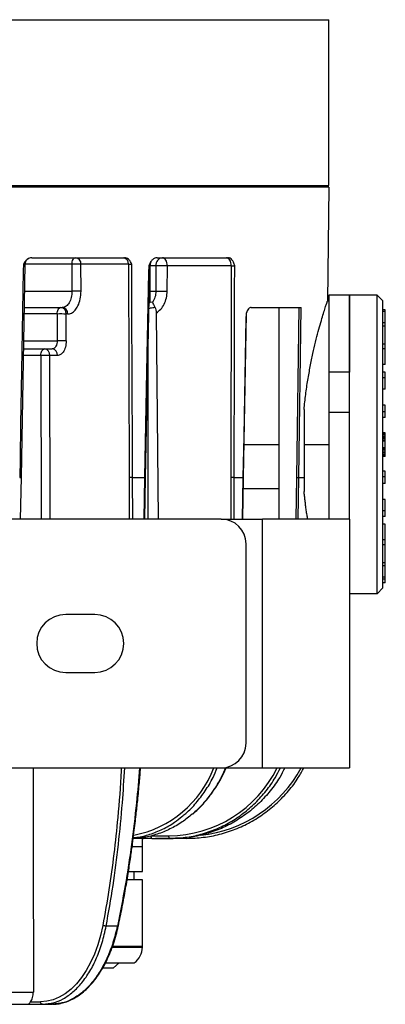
# Model space of a CAD drawing. Header units: millimetres. Extents: x -260 to 900, y 383 to 990.
# Tile 6 of 21: x 146 to 190, y 383 to 502. Entities that reach past the tile are written whole.
import ezdxf

# ---------------------------------------------------------------- set-up
doc = ezdxf.new("R2010")
doc.units = ezdxf.units.MM

# ---------------------------------------------------------------- blocks, each defined once
blk = doc.blocks.new('Drawing View4')
at = {"color": 7, "linetype": 'Continuous', "lineweight": 25}
for p, q in [((-56.57, 29.34), (53.43, 29.34)), ((53.43, 9.34), (53.43, 29.34)), ((-56.57, 9.34), (53.43, 9.34)), ((53.43, 9.14), (-56.57, 9.14)), ((52.43, 9.14), (52.43, 9.34)), ((53.43, 9.14), (53.24, -4.61)), ((17.58, 0.64), (28.78, 0.64)), ((32.7, 0.64), (41.3, 0.64)), ((16.33, -25.85), (16.78, -0.13)), ((22.44, -0.14), (16.77, -0.14)), ((29.24, -0.14), (23.52, -0.14)), ((23.53, -3.39), (23.52, -0.14)), ((29.24, -0.14), (29.32, -25.85)), ((31.31, -25.85), (31.81, -0.33)), ((31.8, -0.34), (31.8, -0.34)), ((31.81, -0.34), (31.86, -0.34)), ((31.85, -3.39), (31.86, -0.34)), ((32.57, -0.34), (31.86, -0.34)), ((32.57, -0.34), (32.56, -3.39)), ((33.92, -3.39), (33.94, -0.34)), ((41.65, -0.34), (33.94, -0.34)), ((41.65, -0.34), (41.58, -25.85)), ((16.73, -3.39), (22.44, -3.39)), ((31.75, -3.39), (31.85, -3.39)), ((31.85, -3.39), (32.56, -3.39)), ((32.13, -4.72), (31.84, -4.75)), ((53.43, -4.61), (53.24, -4.61)), ((55.93, -3.86), (53.43, -3.86)), ((53.43, -3.86), (53.43, -13.16)), ((59.23, -3.86), (55.93, -3.86)), ((55.93, -3.86), (55.93, -13.16)), ((55.93, -13.16), (55.93, -3.86)), ((59.23, -21.86), (59.23, -3.86)), ((59.23, -3.86), (59.93, -4.56)), ((59.93, -21.86), (59.93, -4.56)), ((16.69, -5.36), (21.26, -5.36)), ((21.49, -5.32), (21.26, -5.36)), ((31.84, -4.75), (31.72, -4.87)), ((44.04, -5.36), (50.08, -5.36)), ((47.43, -30.86), (47.43, -5.36)), ((49.8, -5.36), (49.5, -25.85)), ((49.78, -25.85), (50.08, -5.36)), ((60.23, -5.62), (59.93, -5.62)), ((60.23, -5.83), (59.93, -5.83)), ((60.23, -5.83), (60.23, -5.62)), ((60.23, -7.19), (60.23, -5.83)), ((20.65, -6.14), (16.68, -6.14)), ((21.74, -9.38), (21.73, -6.14)), ((21.91, -6.14), (21.73, -6.14)), ((32.6, -6.03), (32.85, -30.86)), ((43.11, -25.85), (43.49, -6.13)), ((43.48, -6.14), (43.48, -6.14)), ((60.23, -7.19), (59.93, -7.19)), ((60.23, -7.59), (59.93, -7.59)), ((60.23, -7.59), (60.23, -7.19)), ((60.23, -9.76), (60.23, -7.59)), ((16.62, -9.37), (20.66, -9.37)), ((16.6, -10.36), (20.05, -10.36)), ((20.17, -10.34), (20.05, -10.36)), ((20.17, -10.36), (20.17, -10.37)), ((31.63, -30.86), (31.63, -9.64)), ((60.23, -9.76), (59.93, -9.76)), ((60.23, -10.33), (59.93, -10.33)), ((60.23, -10.33), (60.23, -9.76)), ((60.23, -12.24), (60.23, -10.33)), ((18.69, -11.14), (16.59, -11.14)), ((18.69, -11.14), (18.72, -30.86)), ((20.7, -11.15), (19.77, -11.15)), ((19.8, -30.86), (19.77, -11.15)), ((60.23, -12.24), (59.93, -12.24)), ((55.93, -13.16), (53.43, -13.16)), ((53.43, -13.16), (53.43, -17.96)), ((55.93, -17.96), (55.93, -13.16)), ((60.23, -13.16), (59.93, -13.16)), ((60.23, -13.85), (59.93, -13.85)), ((60.23, -13.85), (60.23, -13.16)), ((60.23, -15.2), (60.23, -13.85)), ((60.23, -15.2), (59.93, -15.2)), ((50.43, -17.66), (50.43, -21.86)), ((60.23, -17.15), (59.93, -17.15)), ((60.23, -17.92), (60.23, -17.15)), ((53.43, -17.96), (55.93, -17.96)), ((53.43, -17.96), (53.43, -30.86)), ((55.93, -30.86), (55.93, -17.96)), ((60.23, -17.92), (59.93, -17.92)), ((60.23, -18.62), (59.93, -18.62)), ((60.23, -18.62), (60.23, -17.92)), ((60.23, -20.48), (59.93, -20.48)), ((60.23, -20.52), (59.93, -20.52)), ((60.23, -20.55), (59.93, -20.55)), ((60.23, -20.56), (59.93, -20.56)), ((60.23, -20.62), (59.93, -20.62)), ((60.23, -20.66), (59.93, -20.66)), ((60.23, -20.76), (59.93, -20.76)), ((60.23, -20.93), (59.93, -20.93)), ((60.23, -21.11), (59.93, -21.11)), ((60.23, -21.24), (59.93, -21.24)), ((60.23, -20.52), (60.23, -20.48)), ((60.23, -20.55), (60.23, -20.52)), ((60.23, -20.56), (60.23, -20.55)), ((60.23, -20.62), (60.23, -20.56)), ((60.23, -20.66), (60.23, -20.62)), ((60.23, -20.76), (60.23, -20.66)), ((60.23, -20.93), (60.23, -20.76)), ((60.23, -21.11), (60.23, -20.93)), ((60.23, -21.24), (60.23, -21.11)), ((60.23, -21.42), (60.23, -21.24)), ((43.19, -21.86), (47.43, -21.86)), ((50.43, -21.86), (50.43, -27.55)), ((50.43, -21.86), (53.43, -21.86)), ((59.23, -39.86), (59.23, -21.86)), ((60.23, -21.42), (59.93, -21.42)), ((60.23, -21.46), (59.93, -21.46)), ((59.93, -39.16), (59.93, -21.86)), ((60.23, -22.26), (59.93, -22.26)), ((60.23, -22.31), (59.93, -22.31)), ((60.23, -22.48), (59.93, -22.48)), ((60.23, -21.46), (60.23, -21.42)), ((60.23, -22.26), (60.23, -21.46)), ((60.23, -22.31), (60.23, -22.26)), ((60.23, -22.48), (60.23, -22.31)), ((60.23, -22.69), (60.23, -22.48)), ((60.23, -22.69), (59.93, -22.69)), ((60.23, -22.89), (59.93, -22.89)), ((60.23, -23.07), (59.93, -23.07)), ((60.23, -23.17), (59.93, -23.17)), ((60.23, -23.24), (59.93, -23.24)), ((60.23, -23.27), (59.93, -23.27)), ((60.23, -23.31), (59.93, -23.31)), ((60.23, -22.89), (60.23, -22.69)), ((60.23, -23.07), (60.23, -22.89)), ((60.23, -23.17), (60.23, -23.07)), ((60.23, -23.24), (60.23, -23.17)), ((60.23, -23.27), (60.23, -23.24)), ((60.23, -23.31), (60.23, -23.27)), ((16.24, -30.86), (16.33, -25.85)), ((29.32, -25.85), (29.35, -30.86)), ((29.74, -25.85), (31.2, -25.85)), ((29.77, -30.86), (29.74, -25.85)), ((31.2, -25.85), (31.11, -30.86)), ((31.23, -30.86), (31.31, -25.85)), ((41.58, -25.85), (41.58, -30.86)), ((42, -25.85), (43.05, -25.85)), ((42, -30.86), (42, -25.85)), ((43.05, -25.85), (42.97, -30.86)), ((43.03, -30.86), (43.11, -25.85)), ((43.1, -25.85), (43.1, -25.85)), ((43.1, -25.85), (43.1, -25.85)), ((49.5, -25.85), (49.45, -30.86)), ((49.5, -25.85), (49.78, -25.85)), ((49.73, -30.86), (49.78, -25.85)), ((49.78, -25.85), (50.43, -25.85)), ((60.23, -25.09), (59.93, -25.09)), ((60.23, -25.79), (59.93, -25.79)), ((60.23, -25.79), (60.23, -25.09)), ((60.23, -26.56), (60.23, -25.79)), ((47.43, -27.23), (43.09, -27.23)), ((60.23, -26.56), (59.93, -26.56)), ((60.23, -28.51), (59.93, -28.51)), ((60.23, -29.86), (60.23, -28.51)), ((40.43, -30.86), (-43.57, -30.86)), ((40.43, -30.86), (45.43, -30.86)), ((45.43, -60.86), (45.43, -30.86)), ((55.93, -30.86), (45.43, -30.86)), ((55.93, -30.86), (55.93, -60.86)), ((60.23, -29.86), (59.93, -29.86)), ((60.23, -30.55), (59.93, -30.55)), ((60.23, -30.55), (60.23, -29.86)), ((60.23, -31.47), (59.93, -31.47)), ((60.23, -33.38), (60.23, -31.47)), ((43.43, -57.86), (43.43, -33.86)), ((60.23, -33.38), (59.93, -33.38)), ((60.23, -33.95), (59.93, -33.95)), ((60.23, -33.95), (60.23, -33.38)), ((60.23, -36.12), (60.23, -33.95)), ((60.23, -36.12), (59.93, -36.12)), ((60.23, -36.52), (59.93, -36.52)), ((60.23, -36.52), (60.23, -36.12)), ((60.23, -37.88), (60.23, -36.52)), ((60.23, -37.88), (59.93, -37.88)), ((60.23, -38.09), (60.23, -37.88)), ((59.23, -39.86), (59.93, -39.16)), ((60.23, -38.09), (59.93, -38.09)), ((60.23, -38.56), (59.93, -38.56)), ((60.23, -38.56), (60.23, -38.09)), ((59.23, -39.86), (55.93, -39.86)), ((25.18, -42.36), (21.68, -42.36)), ((21.68, -49.36), (25.18, -49.36)), ((-43.57, -60.86), (40.43, -60.86)), ((40.43, -60.86), (45.43, -60.86)), ((45.43, -60.86), (55.93, -60.86)), ((29.82, -69.36), (29.95, -69.33)), ((30.93, -70.36), (30.93, -69.36)), ((31.12, -69.33), (31, -69.36)), ((31.99, -69.06), (34.12, -69.06)), ((32.08, -69.36), (34.21, -69.36)), ((36.29, -69.36), (34.04, -69.36)), ((34.21, -69.36), (34.65, -69.36)), ((34.21, -69.36), (34.65, -69.36)), ((34.67, -69.36), (34.65, -69.36)), ((36.29, -69.36), (36.29, -69.36)), ((30.93, -70.36), (29.69, -70.36)), ((30.93, -73.36), (30.93, -70.36)), ((29.25, -73.36), (30.93, -73.36)), ((29.93, -74.36), (29.93, -73.36)), ((30.93, -74.36), (29.09, -74.36)), ((30.93, -82.36), (30.93, -74.36)), ((27.91, -79.93), (26.56, -79.93)), ((28.03, -79.89), (28.03, -79.9)), ((27.3, -82.46), (30.93, -82.46)), ((27.34, -82.36), (30.93, -82.36)), ((30.93, -82.46), (30.93, -82.36)), ((26.21, -84.96), (27.44, -84.96)), ((26.51, -84.36), (29.93, -84.36)), ((27.44, -84.96), (28.12, -84.36)), ((12.27, -87.88), (17.78, -87.88)), ((10.35, -89.36), (17.16, -89.36)), ((17.16, -89.36), (18.89, -89.36)), ((17.16, -89.36), (18.89, -89.36)), ((17.44, -89.06), (18.65, -89.06)), ((18.89, -89.36), (19.94, -89.22)), ((18.89, -89.36), (20.03, -89.36)), ((19.56, -89.36), (19.49, -89.36)), ((20.08, -89.36), (20.03, -89.36)), ((20.08, -89.36), (20.03, -89.36)), ((21.1, -89.21), (20.08, -89.36))]:
    blk.add_line(p, q, dxfattribs=at)
at = {"color": 7, "linetype": 'Continuous', "lineweight": 25, "flags": 128}
for points in [[(22.44, -0.14), (22.45, 0.01), (22.48, 0.16), (22.52, 0.3), (22.57, 0.41), (22.64, 0.51), (22.71, 0.58), (22.79, 0.63), (22.88, 0.64)], [(33.94, -0.34), (33.92, -0.15), (33.89, 0.04), (33.83, 0.21), (33.76, 0.36), (33.67, 0.48), (33.57, 0.57), (33.46, 0.62), (33.35, 0.64)], [(41.65, -0.34), (41.64, -0.15), (41.61, 0.04), (41.55, 0.21), (41.48, 0.36), (41.39, 0.48), (41.29, 0.57), (41.18, 0.62), (41.06, 0.64)], [(16.58, -0.14), (16.57, -0.94), (16.36, -13), (16.24, -19.42), (16.17, -23.62), (16.13, -25.85)], [(22.44, -0.14), (22.44, -1.96), (22.44, -3.39)], [(29.74, -25.85), (29.73, -23.59), (29.7, -13), (29.67, -6.57), (29.66, -2.22), (29.66, -0.9), (29.65, -0.14)], [(31.69, -0.34), (31.67, -1.13), (31.44, -13.09), (31.32, -19.47), (31.24, -23.63), (31.2, -25.85)], [(42, -25.85), (42, -23.61), (42.03, -13.09), (42.05, -6.72), (42.06, -2.4), (42.07, -1.09), (42.07, -0.34)], [(20.65, -6.14), (20.66, -5.99), (20.69, -5.84), (20.73, -5.7), (20.78, -5.59), (20.85, -5.49), (20.92, -5.42), (21, -5.37), (21.09, -5.36)], [(20.65, -6.14), (20.66, -7.95), (20.66, -9.37)], [(43.43, -6.14), (43.42, -6.74), (43.24, -16), (43.15, -20.92), (43.09, -24.13), (43.05, -25.85)], [(18.69, -11.14), (18.7, -10.99), (18.73, -10.84), (18.77, -10.7), (18.82, -10.59), (18.89, -10.49), (18.96, -10.42), (19.04, -10.37), (19.13, -10.36)], [(17.74, -60.86), (17.75, -70.25), (17.78, -87.88)], [(32.08, -69.36), (32.06, -69.35), (32.04, -69.33), (32.03, -69.31), (32.01, -69.27), (32, -69.23), (31.99, -69.17), (31.99, -69.12), (31.99, -69.06)], [(26.15, -79.84), (25.88, -81.05), (25.55, -82.21), (25.14, -83.3), (24.68, -84.33), (24.16, -85.27), (23.59, -86.13), (22.98, -86.88), (22.32, -87.54), (21.63, -88.08), (20.91, -88.51), (20.17, -88.81), (19.41, -89), (18.65, -89.06)]]:
    blk.add_lwpolyline(points, dxfattribs=at)
at = {"color": 7, "linetype": 'Continuous', "lineweight": 25}
for centre, radius, start, end in [((22.79, -0.08), 0.733, 355.2917, 83.4384), ((28.51, -0.08), 0.733, 355.292, 83.4384), ((33.11, -0.35), 1.25, 157.9701, 179.5239), ((33.47, -0.25), 0.905, 98.0169, 185.5004), ((22.91, -29.33), 29.2, 88.7895, 90.9145), ((33.16, -39.06), 38.73, 88.8453, 90.8605), ((22.91, -32.58), 29.2, 88.7894, 90.9157), ((21, -6.08), 0.733, 355.2932, 83.4386), ((21.18, -6.08), 0.733, 355.295, 83.4389), ((21.12, -35.36), 29.22, 88.7915, 90.9121), ((21.12, -38.59), 29.22, 88.7915, 90.9134), ((19.04, -11.08), 0.733, 355.2867, 83.4376), ((19.97, -11.08), 0.733, 355.2924, 83.4386), ((40.43, -33.86), 3, 0, 90), ((21.68, -45.86), 3.5, 90, 270), ((25.18, -45.86), 3.5, 270, 90), ((40.43, -57.86), 3, 270, 0), ((27.49, -56.31), 12.88, 280.6977, 339.3207), ((33.97, -54.3), 14.76, 270.585, 333.6322), ((36.29, -53.36), 15.7, 276.1395, 331.493), ((28.63, -82.46), 2.31, 304.4829, 0)]:
    blk.add_arc(centre, radius, start, end, dxfattribs=at)
for points, knots in [([(17.58, 0.64), (17.49, 0.64), (17.31, 0.62), (17.04, 0.47), (16.79, 0.21), (16.65, -0.02), (16.58, -0.14)], [0, 0, 0, 0, 0.201664, 0.421665, 0.680965, 1, 1, 1, 1]), ([(16.78, -0.15), (16.79, -0.07), (16.8, 0.08), (16.91, 0.3), (17.05, 0.46), (17.16, 0.51), (17.2, 0.53)], [0, 0, 0, 0, 0.265715, 0.55189, 0.847315, 1, 1, 1, 1]), ([(29.65, -0.14), (29.59, -0.02), (29.48, 0.21), (29.26, 0.47), (29.02, 0.62), (28.86, 0.64), (28.78, 0.64)], [0, 0, 0, 0, 0.319037, 0.578372, 0.798426, 1, 1, 1, 1]), ([(32.7, 0.64), (32.6, 0.63), (32.41, 0.61), (32.13, 0.41), (31.88, 0.09), (31.76, -0.19), (31.69, -0.34)], [0, 0, 0, 0, 0.209864, 0.436265, 0.692721, 1, 1, 1, 1]), ([(31.81, -0.35), (31.82, -0.25), (31.83, -0.06), (31.92, 0.1), (31.97, 0.19)], [0, 0, 0, 0, 0.493514, 1, 1, 1, 1]), ([(42.07, -0.34), (42.02, -0.19), (41.93, 0.09), (41.74, 0.41), (41.53, 0.61), (41.37, 0.63), (41.3, 0.64)], [0, 0, 0, 0, 0.305549, 0.561773, 0.789216, 1, 1, 1, 1]), ([(16.58, -0.14), (16.62, -0.14), (16.69, -0.14), (16.76, -0.14), (16.79, -0.14), (16.78, -0.14), (16.78, -0.14)], [0, 0, 0, 0, 0.314192, 0.628118, 0.941977, 1, 1, 1, 1]), ([(29.24, -0.14), (29.27, -0.14), (29.32, -0.14), (29.43, -0.14), (29.55, -0.14), (29.62, -0.14), (29.65, -0.14)], [0, 0, 0, 0, 0.250004, 0.499899, 0.749845, 1, 1, 1, 1]), ([(31.69, -0.34), (31.72, -0.34), (31.77, -0.34), (31.81, -0.34), (31.8, -0.34), (31.8, -0.34)], [0, 0, 0, 0, 0.454557, 0.908627, 1, 1, 1, 1]), ([(41.65, -0.34), (41.69, -0.34), (41.75, -0.34), (41.87, -0.34), (41.99, -0.34), (42.04, -0.34), (42.07, -0.34)], [0, 0, 0, 0, 0.25004, 0.499906, 0.749819, 1, 1, 1, 1]), ([(22.44, -3.39), (22.43, -3.65), (22.39, -4.16), (22.13, -4.81), (21.81, -5.16), (21.59, -5.3), (21.5, -5.32), (21.49, -5.32)], [0, 0, 0, 0, 0.282531, 0.566769, 0.833843, 0.98056, 1, 1, 1, 1]), ([(21.91, -6.14), (22.07, -6.12), (22.39, -6.08), (22.82, -5.72), (23.2, -5.15), (23.47, -4.35), (23.51, -3.71), (23.53, -3.39)], [0, 0, 0, 0, 0.187123, 0.373861, 0.560134, 0.779818, 1, 1, 1, 1]), ([(31.84, -4.75), (31.86, -4.55), (31.88, -4.26), (31.86, -3.75), (31.86, -3.51), (31.85, -3.39)], [0, 0, 0, 0, 0.55133, 0.788591, 1, 1, 1, 1]), ([(32.56, -3.39), (32.54, -3.64), (32.5, -4.13), (32.25, -4.53), (32.13, -4.72)], [0, 0, 0, 0, 0.498728, 1, 1, 1, 1]), ([(32.6, -6.03), (32.79, -5.89), (33.16, -5.6), (33.58, -4.96), (33.86, -4.21), (33.9, -3.67), (33.92, -3.39)], [0, 0, 0, 0, 0.250989, 0.499993, 0.748997, 1, 1, 1, 1]), ([(32.13, -4.72), (32.17, -4.81), (32.24, -4.97), (32.37, -5.22), (32.43, -5.33)], [0, 0, 0, 0, 0.54342, 1, 1, 1, 1]), ([(50.43, -17.66), (50.49, -17.05), (50.62, -15.83), (50.88, -14.09), (51.18, -12.44), (51.5, -10.9), (51.83, -9.49), (52.15, -8.24), (52.45, -7.15), (52.72, -6.23), (52.95, -5.51), (53.11, -4.99), (53.22, -4.67), (53.23, -4.63), (53.24, -4.61)], [0, 0, 0, 0, 0.0827234, 0.1655012, 0.2493751, 0.3331184, 0.4166973, 0.5010919, 0.584152, 0.6681806, 0.75247, 0.8353947, 0.9175732, 1, 1, 1, 1]), ([(31.71, -5.44), (31.78, -5.43), (32.02, -5.4), (32.26, -5.36), (32.43, -5.33)], [0, 0, 0, 0, 0.290489, 1, 1, 1, 1]), ([(32.43, -5.33), (32.48, -5.44), (32.57, -5.65), (32.59, -5.9), (32.6, -6.03)], [0, 0, 0, 0, 0.488978, 1, 1, 1, 1]), ([(44.04, -5.36), (43.99, -5.36), (43.88, -5.38), (43.72, -5.53), (43.56, -5.79), (43.48, -6.02), (43.43, -6.14)], [0, 0, 0, 0, 0.201656, 0.421649, 0.680943, 1, 1, 1, 1]), ([(43.49, -6.15), (43.49, -6.07), (43.5, -5.95), (43.56, -5.84), (43.58, -5.8)], [0, 0, 0, 0, 0.6176448, 1, 1, 1, 1]), ([(43.43, -6.14), (43.46, -6.14), (43.49, -6.14), (43.48, -6.14), (43.48, -6.14)], [0, 0, 0, 0, 0.637233, 1, 1, 1, 1]), ([(20.66, -9.37), (20.65, -9.49), (20.64, -9.73), (20.53, -10), (20.42, -10.17), (20.31, -10.27), (20.22, -10.33), (20.17, -10.34), (20.17, -10.34)], [0, 0, 0, 0, 0.2568033, 0.5310059, 0.6754152, 0.8243269, 0.9777652, 1, 1, 1, 1]), ([(21.74, -9.38), (21.72, -9.64), (21.68, -10.16), (21.41, -10.74), (21.06, -11.08), (20.82, -11.12), (20.7, -11.15)], [0, 0, 0, 0, 0.278498, 0.558838, 0.779886, 1, 1, 1, 1]), ([(16.13, -25.85), (16.16, -25.85), (16.23, -25.85), (16.3, -25.85), (16.32, -25.85), (16.32, -25.85)], [0, 0, 0, 0, 0.375893, 0.751787, 1, 1, 1, 1]), ([(16.32, -25.85), (16.33, -25.85), (16.33, -25.85), (16.33, -25.85), (16.33, -25.85)], [0, 0, 0, 0, 0.641643, 1, 1, 1, 1]), ([(31.2, -25.85), (31.22, -25.85), (31.28, -25.85), (31.32, -25.85), (31.31, -25.85), (31.31, -25.85)], [0, 0, 0, 0, 0.419792, 0.839584, 1, 1, 1, 1]), ([(43.05, -25.85), (43.07, -25.85), (43.11, -25.85), (43.1, -25.85), (43.1, -25.85)], [0, 0, 0, 0, 0.634542, 1, 1, 1, 1]), ([(50.86, -30.86), (50.84, -30.7), (50.78, -30.36), (50.7, -29.81), (50.62, -29.22), (50.55, -28.65), (50.49, -28.09), (50.45, -27.73), (50.43, -27.55)], [0, 0, 0, 0, 0.14524, 0.332186, 0.511124, 0.682065, 0.84502, 1, 1, 1, 1]), ([(28.39, -60.86), (28.39, -60.97), (28.29, -62.98), (28.01, -66.45), (27.51, -71.24), (26.92, -75.58), (26.41, -78.42), (26.15, -79.84)], [0, 0, 0, 0, 0.018308, 0.310743, 0.540528, 0.770286, 1, 1, 1, 1]), ([(26.56, -79.93), (26.85, -78.31), (27.43, -75.07), (28.06, -70.1), (28.52, -65.36), (28.72, -62.26), (28.8, -60.86)], [0, 0, 0, 0, 0.260862, 0.521677, 0.782425, 1, 1, 1, 1]), ([(30.59, -60.86), (30.47, -62.26), (30.21, -65.36), (29.64, -70.1), (28.89, -75.07), (28.24, -78.31), (27.91, -79.93)], [0, 0, 0, 0, 0.2175748, 0.478323, 0.7391383, 1, 1, 1, 1]), ([(28.03, -79.9), (28.19, -79.15), (28.5, -77.66), (28.9, -75.48), (29.24, -73.46), (29.51, -71.66), (29.74, -70.09), (29.91, -68.74), (30.05, -67.57), (30.2, -66.28), (30.38, -64.64), (30.56, -62.75), (30.67, -61.44), (30.71, -60.86)], [0, 0, 0, 0, 0.122005, 0.241194, 0.348157, 0.442895, 0.525409, 0.5957, 0.653768, 0.707438, 0.79743, 0.909239, 1, 1, 1, 1]), ([(34.21, -69.36), (34.85, -69.33), (36.11, -69.28), (37.98, -68.9), (39.79, -68.29), (41.51, -67.44), (43.12, -66.37), (44.58, -65.1), (45.88, -63.65), (46.89, -62.23), (47.38, -61.25), (47.58, -60.86)], [0, 0, 0, 0, 0.11539, 0.23078, 0.34617, 0.46156, 0.57695, 0.692341, 0.807731, 0.923121, 1, 1, 1, 1]), ([(48.11, -60.86), (47.91, -61.25), (47.41, -62.22), (46.38, -63.64), (45.07, -65.1), (43.59, -66.36), (41.98, -67.43), (40.25, -68.28), (38.44, -68.89), (36.57, -69.28), (35.31, -69.33), (34.67, -69.36)], [0, 0, 0, 0, 0.07654, 0.191972, 0.307405, 0.422837, 0.53827, 0.653702, 0.769135, 0.884567, 1, 1, 1, 1]), ([(35.7, -66.71), (35.86, -66.59), (36.48, -66.12), (37.43, -65.1), (38.53, -63.65), (39.39, -62.23), (39.8, -61.25), (39.96, -60.86)], [0, 0, 0, 0, 0.086822, 0.335899, 0.584975, 0.834052, 1, 1, 1, 1]), ([(36.29, -69.36), (36.95, -69.33), (38.28, -69.28), (40.25, -68.9), (42.15, -68.29), (43.97, -67.44), (45.66, -66.37), (47.21, -65.1), (48.58, -63.65), (49.66, -62.23), (50.18, -61.25), (50.39, -60.86)], [0, 0, 0, 0, 0.11539, 0.23078, 0.34617, 0.46156, 0.57695, 0.69234, 0.80773, 0.92312, 1, 1, 1, 1]), ([(40.97, -60.86), (40.8, -61.24), (40.37, -62.21), (39.5, -63.63), (38.37, -65.06), (37.5, -66), (36.99, -66.4), (36.94, -66.44)], [0, 0, 0, 0, 0.173754, 0.438879, 0.704004, 0.969129, 1, 1, 1, 1]), ([(37, -66.42), (37.21, -66.23), (37.72, -65.79), (38.44, -65.01), (39.19, -64.09), (39.86, -63.1), (40.47, -62.05), (40.86, -61.3), (41.03, -60.88), (41.04, -60.86)], [0, 0, 0, 0, 0.13026, 0.301697, 0.473212, 0.644791, 0.816419, 0.988083, 1, 1, 1, 1]), ([(36.94, -66.44), (36.54, -66.76), (35.69, -67.46), (34.27, -68.26), (32.73, -68.88), (31.24, -69.26), (30.27, -69.31), (29.83, -69.33)], [0, 0, 0, 0, 0.188041, 0.400862, 0.613684, 0.826506, 1, 1, 1, 1]), ([(29.84, -69.26), (29.98, -69.25), (30.65, -69.21), (31.84, -68.89), (33.38, -68.28), (34.68, -67.55), (35.41, -66.95), (35.7, -66.71)], [0, 0, 0, 0, 0.065354, 0.321322, 0.577289, 0.833257, 1, 1, 1, 1]), ([(29.94, -69.35), (29.96, -69.35), (29.99, -69.35), (30.09, -69.34), (30.33, -69.33), (30.77, -69.32), (31.39, -69.33), (31.83, -69.33), (32.06, -69.34)], [0, 0, 0, 0, 0.047587, 0.097414, 0.202373, 0.430964, 0.691717, 1, 1, 1, 1]), ([(29.94, -69.35), (29.96, -69.35), (29.98, -69.35), (30.09, -69.34), (30.33, -69.33), (30.68, -69.33), (30.96, -69.33), (31.07, -69.33)], [0, 0, 0, 0, 0.083351, 0.170618, 0.354413, 0.754594, 1, 1, 1, 1]), ([(30.97, -69.36), (30.97, -69.36), (31.02, -69.36), (31.08, -69.35), (31.14, -69.35)], [0, 0, 0, 0, 0.0506607, 1, 1, 1, 1]), ([(34.04, -69.36), (33.76, -69.36), (33.25, -69.36), (32.73, -69.36), (32.54, -69.36), (32.51, -69.36)], [0, 0, 0, 0, 0.520173, 0.940284, 1, 1, 1, 1]), ([(36.29, -69.36), (36.29, -69.35), (36.29, -69.34), (36.29, -69.3), (36.29, -69.26), (36.29, -69.25)], [0, 0, 0, 0, 0.44888, 0.89776, 1, 1, 1, 1]), ([(19.94, -89.22), (20.01, -89.21), (20.51, -89.15), (21.4, -88.73), (22.57, -87.93), (23.65, -86.8), (24.62, -85.41), (25.44, -83.78), (26.11, -81.95), (26.41, -80.6), (26.56, -79.93)], [0, 0, 0, 0, 0.023466, 0.162971, 0.302476, 0.44198, 0.581485, 0.72099, 0.860495, 1, 1, 1, 1]), ([(27.91, -79.93), (27.75, -80.6), (27.42, -81.94), (26.71, -83.76), (25.86, -85.39), (24.87, -86.78), (23.77, -87.91), (22.59, -88.71), (21.68, -89.14), (21.18, -89.2), (21.1, -89.21)], [0, 0, 0, 0, 0.1391334, 0.2782668, 0.4174001, 0.5565335, 0.6956669, 0.8348003, 0.9739336, 1, 1, 1, 1]), ([(21.14, -89.23), (21.36, -89.17), (21.81, -89.06), (22.49, -88.76), (23.17, -88.36), (23.83, -87.87), (24.46, -87.28), (25.06, -86.6), (25.63, -85.84), (26.15, -85), (26.63, -84.1), (27.07, -83.12), (27.45, -82.09), (27.77, -81.03), (27.95, -80.29), (28.03, -79.91), (28.04, -79.9)], [0, 0, 0, 0, 0.068798, 0.145424, 0.222372, 0.299657, 0.377228, 0.455008, 0.532916, 0.610888, 0.688878, 0.766853, 0.844804, 0.922726, 0.996521, 1, 1, 1, 1]), ([(28.03, -79.9), (28.03, -79.9), (28.04, -79.91), (28, -79.93), (27.94, -79.93), (27.91, -79.93)], [0, 0, 0, 0, 0.092041, 0.546021, 1, 1, 1, 1]), ([(17.44, -89.06), (17.49, -88.99), (17.59, -88.84), (17.69, -88.55), (17.76, -88.23), (17.77, -88), (17.78, -87.88)], [0, 0, 0, 0, 0.249266, 0.499013, 0.749253, 1, 1, 1, 1]), ([(17.16, -89.36), (17.19, -89.34), (17.25, -89.32), (17.34, -89.18), (17.41, -89.1), (17.44, -89.06)], [0, 0, 0, 0, 0.550481, 0.794937, 1, 1, 1, 1]), ([(20.11, -89.35), (20.19, -89.35), (20.51, -89.34), (20.86, -89.31), (21.12, -89.23), (21.14, -89.23)], [0, 0, 0, 0, 0.236265, 0.930808, 1, 1, 1, 1])]:
    blk.add_open_spline(points, degree=3, knots=knots, dxfattribs=at)
for points in [[(32.56, -3.39), (32.65, -3.39), (32.83, -3.39), (33.2, -3.39), (33.59, -3.39), (33.81, -3.39), (33.92, -3.39)], [(19.77, -11.15), (19.71, -11.14), (19.57, -11.14), (19.28, -11.14), (18.97, -11.14), (18.78, -11.14), (18.69, -11.14)], [(29.74, -25.85), (29.7, -25.85), (29.64, -25.85), (29.52, -25.85), (29.4, -25.85), (29.35, -25.85), (29.32, -25.85)], [(42, -25.85), (41.97, -25.85), (41.91, -25.85), (41.8, -25.85), (41.68, -25.85), (41.61, -25.85), (41.58, -25.85)], [(34.21, -69.36), (34.2, -69.35), (34.18, -69.34), (34.15, -69.27), (34.13, -69.18), (34.12, -69.1), (34.12, -69.06)], [(26.56, -79.93), (26.53, -79.93), (26.46, -79.93), (26.34, -79.91), (26.23, -79.87), (26.18, -79.85), (26.15, -79.84)], [(18.89, -89.36), (18.86, -89.35), (18.79, -89.34), (18.72, -89.27), (18.66, -89.18), (18.65, -89.1), (18.65, -89.06)]]:
    blk.add_open_spline(points, degree=3, dxfattribs=at)

msp = doc.modelspace()

# ---------------------------------------------------------------- block references
at = {"color": 7, "linetype": 'Continuous', "lineweight": 25}
msp.add_blockref('Drawing View4', (129.98, 472.17), dxfattribs=at)

doc.saveas('drawing.dxf')
